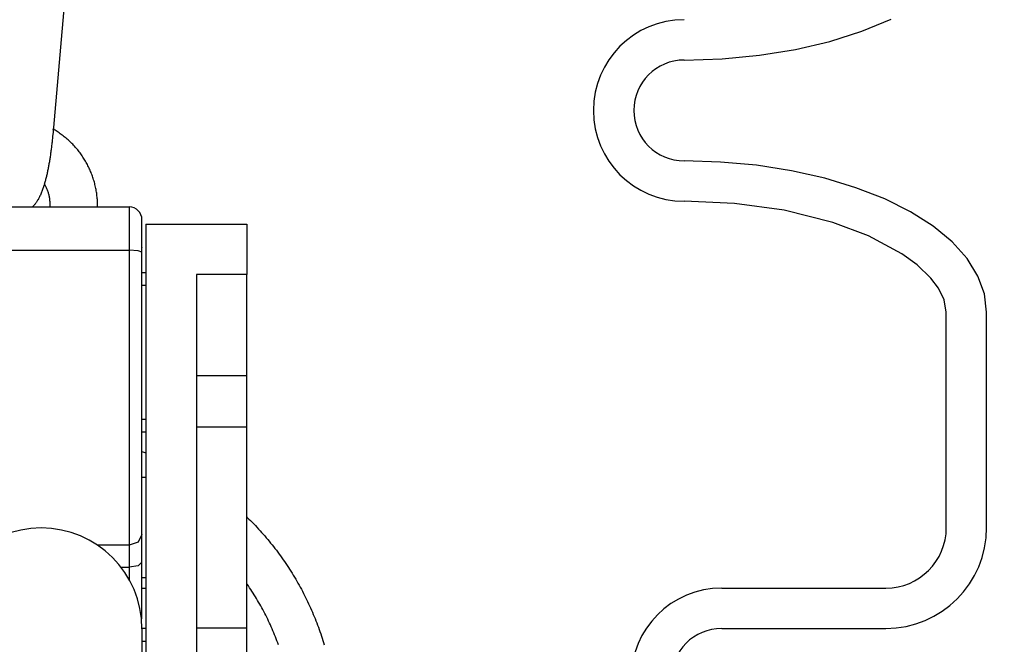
# Model space of a CAD drawing. Extents: x -169 to 2224, y 0 to 2796.
# Tile 159 of 256: x 1570.07 to 1572.51, y 410.19 to 411.74. Entities that reach past the tile are written whole.
import ezdxf

# ---------------------------------------------------------------- set-up
doc = ezdxf.new("R2010")
doc.units = 0
doc.header["$MEASUREMENT"] = 0
doc.header["$PDSIZE"] = 1
doc.layers.get('DEFPOINTS').update_dxf_attribs({"linetype": 'CONTINUOUS'})
for name, color, linetype in [('DIM', 3, 'CONTINUOUS'), ('PEAGRAVEL-HATCH', 3, 'CONTINUOUS'), ('SPILL-BUCKET', 1, 'CONTINUOUS')]:
    doc.layers.add(name, color=color, linetype=linetype)
doc.styles.add('SIMPLEX', font='simplex')
doc.dimstyles.new('DIM64', dxfattribs={"dimscale": 64, "dimtxt": 0.09375, "dimasz": 0.09375, "dimexe": 0.0625, "dimexo": 0.0625, "dimgap": 0.046875, "dimtad": 1, "dimdec": 4, "dimzin": 3, "dimdsep": 46, "dimlunit": 4, "dimtxsty": 'SIMPLEX', "dimcen": 0, "dimclrd": 256, "dimclre": 256, "dimclrt": 256, "dimadec": 0, "dimazin": 0, "dimtfac": 1, "dimtdec": 4, "dimtmove": 0, "dimatfit": 3, "dimfxl": 1, "dimfrac": 2, "dimtolj": 1, "dimtzin": 0, "dimarcsym": 0})

# ---------------------------------------------------------------- blocks, each defined once
blk = doc.blocks.new('*D19')
at = {"layer": 'DEFPOINTS', "color": 0, "transparency": 16777216}
for p in [(1294.3654, 414.2886), (1931.8718, 414.0074), (1931.8718, 136.5159)]:
    blk.add_point(p, dxfattribs=at)
at = {"layer": 'DIM', "lineweight": -2, "transparency": 16777216}
for p, q in [((1294.3654, 410.2886), (1294.3654, 132.5159)), ((1931.8718, 410.0074), (1931.8718, 132.5159)), ((1300.3654, 136.5159), (1925.8718, 136.5159))]:
    blk.add_line(p, q, dxfattribs=at)
at = {"layer": 'DIM', "transparency": 16777216}
for points in [[(1300.3654, 137.5159), (1300.3654, 135.5159), (1294.3654, 136.5159)], [(1925.8718, 137.5159), (1925.8718, 135.5159), (1931.8718, 136.5159)]]:
    blk.add_solid(points, dxfattribs=at)
at = {"layer": 'DIM', "transparency": 16777216, "insert": (1613.1186, 144.0873), "char_height": 6, "attachment_point": 5, "style": 'SIMPLEX'}
blk.add_mtext('\\A1;53\'-1 1/2" (F.V. TANK SLAB)', dxfattribs=at)

msp = doc.modelspace()

# ---------------------------------------------------------------- hatches: boundary and pattern name
at = {"layer": 'PEAGRAVEL-HATCH'}
h = msp.add_hatch(dxfattribs=at)
h.set_pattern_fill('AR-SAND', color=256, scale=7.5, style=0)
h.set_pattern_definition([(37.5, (1705.354, 373.979), (-0.47245, 14.4512), [0, -11.4, 0, -12.75, 0, -12.1875]), (7.5, (1705.354, 373.979), (13.2733, 21.166), [0, -6.15, 0, -10.275, 0, -3.9375]), (327.5, (1696.129, 373.979), (23.3561, 0.0424), [0, -3.75, 0, -13.5, 0, -17.625]), (317.5, (1696.129, 373.979), (22.546, 6.5826), [0, -1.875, 0, -8.85, 0, -10.125])])
h.paths.add_polyline_path([(1570.33517, 414.15822), (1595.38964, 414.15822), (1595.38964, 373.97898), (1570.33517, 373.97898)])
h = msp.add_hatch(dxfattribs=at)
h.set_pattern_fill('AR-SAND', color=256, scale=7.5, style=0)
h.set_pattern_definition([(37.5, (1730.472, 410.757), (-0.47245, 14.4512), [0, -11.4, 0, -12.75, 0, -12.1875]), (7.5, (1730.472, 410.757), (13.2733, 21.1661), [0, -6.15, 0, -10.275, 0, -3.9375]), (327.5, (1721.247, 410.757), (23.3561, 0.04244), [0, -3.75, 0, -13.5, 0, -17.625]), (317.5, (1721.247, 410.757), (22.546, 6.5826), [0, -1.875, 0, -8.85, 0, -10.125])])
h.paths.add_polyline_path([(1517.69485, 414.00736), (1570.27181, 414.00736), (1570.27181, 410.75736), (1517.69485, 410.75736)])
h = msp.add_hatch(dxfattribs=at)
h.set_pattern_fill('AR-SAND', color=256, scale=7.5, style=0)
h.set_pattern_definition([(37.5, (1719.884, 371.258), (-0.47245, 14.4512), [0, -11.4, 0, -12.75, 0, -12.1875]), (7.5, (1719.884, 371.258), (13.2733, 21.166), [0, -6.15, 0, -10.275, 0, -3.9375]), (327.5, (1710.659, 371.258), (23.3561, 0.0424), [0, -3.75, 0, -13.5, 0, -17.625]), (317.5, (1710.659, 371.258), (22.546, 6.5826), [0, -1.875, 0, -8.85, 0, -10.125])])
edge = h.paths.add_edge_path()
edge.add_line((1568.58487, 410.75736), (1580.85981, 410.75736))
edge.add_arc((1580.67252, 410.76619), 0.1875, 310.0001, 357.29846, ccw=False)
edge.add_line((1580.79304, 410.62256), (1580.16258, 410.09354))
edge.add_arc((1580.2831, 409.9499), 0.1875, 490.0001, 555.38086)
edge.add_line((1580.10232, 409.90017), (1580.25881, 409.33129))
edge.add_arc((1579.77672, 409.19867), 0.5, 360, 375.38086, ccw=False)
edge.add_line((1580.27672, 409.19867), (1580.27672, 409.01619))
edge.add_line((1580.27672, 409.01619), (1580.24672, 409.01619))
edge.add_line((1580.24672, 409.01619), (1580.24672, 408.39119))
edge.add_line((1580.24672, 408.39119), (1580.27672, 408.26619))
edge.add_line((1580.27672, 408.26619), (1580.37047, 408.26619))
edge.add_line((1580.37047, 408.26619), (1580.55797, 408.26619))
edge.add_line((1580.55797, 408.26619), (1580.55797, 406.05086))
edge.add_arc((1580.30797, 406.05086), 0.25, 284.9899, 360, ccw=False)
edge.add_arc((1592.36884, 361.00728), 46.38034, 464.989886, 465.707335)
edge.add_arc((1580.0427, 404.83739), 0.85, 465.70735, 540)
edge.add_line((1579.1927, 404.83739), (1579.1927, 402.62373))
edge.add_line((1579.1927, 402.62373), (1579.19257, 402.46304))
edge.add_line((1579.19257, 402.46304), (1579.35118, 402.46304))
edge.add_line((1579.35118, 402.46304), (1579.5427, 402.62373))
edge.add_line((1579.5427, 402.62373), (1579.5427, 403.66034))
edge.add_ellipse((1579.67162, 403.74985), major_axis=(0, 0.2), ratio=0.7208596, start_angle=116.58501, end_angle=251.03183)
edge.add_line((1579.80797, 403.63592), (1579.80797, 403.32673))
edge.add_arc((1579.74191, 403.31551), 0.06701, 238.57932, 369.63998, ccw=False)
edge.add_arc((1579.68047, 403.20173), 0.0625, 424.90305, 540)
edge.add_line((1579.61797, 403.20173), (1579.61797, 402.82673))
edge.add_arc((1579.68047, 402.82673), 0.0625, 540, 630)
edge.add_line((1579.68047, 402.76423), (1579.74797, 402.76423))
edge.add_arc((1579.74797, 402.70423), 0.06, 359.97977, 450, ccw=False)
edge.add_line((1579.80797, 402.70421), (1579.80449, 392.8692))
edge.add_arc((1633.72155, 263.94838), 139.74129, 472.6955788, 474.5798006)
edge.add_arc((1576.05085, 389.38903), 1.7, 465.56314, 540)
edge.add_line((1574.35085, 389.38903), (1574.35085, 381.7636))
edge.add_line((1574.35085, 381.7636), (1573.46739, 381.7636))
edge.add_line((1573.46739, 381.7636), (1573.23086, 381.7636))
edge.add_line((1573.23086, 381.7636), (1573.96739, 380.44837))
edge.add_line((1573.96739, 380.44837), (1573.96739, 380.05001))
edge.add_arc((1574.21739, 380.05001), 0.25, 540, 630)
edge.add_line((1574.21739, 379.80001), (1574.35085, 379.80001))
edge.add_line((1574.35085, 379.80001), (1574.35085, 378.2636))
edge.add_arc((1574.10085, 378.2636), 0.25, 270, 360, ccw=False)
edge.add_line((1574.10085, 378.0136), (1574.10085, 373.0014))
edge.add_line((1574.10085, 373.0014), (1573.4821, 373.0014))
edge.add_line((1573.4821, 373.0014), (1573.4821, 372.10422))
edge.add_line((1573.4821, 372.10422), (1573.35835, 372.10422))
edge.add_line((1573.35835, 372.10422), (1573.35835, 371.69133))
edge.add_line((1573.35835, 371.69133), (1572.84771, 371.65562))
edge.add_line((1572.84771, 371.65562), (1572.84771, 371.59375))
edge.add_line((1572.84771, 371.59375), (1572.78583, 371.59375))
edge.add_line((1572.78583, 371.59375), (1572.78583, 371.25844))
edge.add_line((1572.78583, 371.25844), (1572.29083, 371.25844))
edge.add_line((1572.29083, 371.25844), (1572.29083, 371.59375))
edge.add_line((1572.29083, 371.59375), (1572.22896, 371.59375))
edge.add_line((1572.22896, 371.59375), (1572.22896, 371.65562))
edge.add_line((1572.22896, 371.65562), (1572.10521, 371.65562))
edge.add_line((1572.10521, 371.65562), (1572.10521, 371.25844))
edge.add_line((1572.10521, 371.25844), (1568.58487, 371.25844))
edge.add_line((1568.58487, 371.25844), (1568.58487, 410.75736))
h.paths.add_polyline_path([(1572.30632, 371.86873, -0.5750713), (1572.2848, 371.85475, 0.5300108), (1572.24133, 371.82584), (1572.24133, 371.60959), (1572.83533, 371.60959), (1572.83533, 371.85709), (1572.78484, 371.85709, -0.3518845), (1572.77034, 371.86873, 0.8032176)], flags=16)
h.paths.add_polyline_path([(1572.64129, 371.81749, 1), (1572.43537, 371.81749, 1)], flags=0)

# ---------------------------------------------------------------- linework, layer by layer
at = {"layer": 'SPILL-BUCKET', "color": 1}
for p, q in [((1570.17981, 411.81575), (1570.1483, 411.45582)), ((1570.15142, 411.46946), (1570.14873, 411.471)), ((1570.1475, 411.44722), (1570.14723, 411.44441)), ((1570.14777, 411.45003), (1570.1475, 411.44722)), ((1570.14803, 411.45285), (1570.14777, 411.45003)), ((1570.14816, 411.45433), (1570.14803, 411.45285)), ((1570.1483, 411.45582), (1570.14816, 411.45433)), ((1570.1541, 411.46789), (1570.15142, 411.46946)), ((1570.15675, 411.46627), (1570.1541, 411.46789)), ((1570.15938, 411.46461), (1570.15675, 411.46627)), ((1570.16198, 411.46292), (1570.15938, 411.46461)), ((1570.16456, 411.46118), (1570.16198, 411.46292)), ((1570.16712, 411.45941), (1570.16456, 411.46118)), ((1570.16965, 411.45761), (1570.16712, 411.45941)), ((1570.17215, 411.45576), (1570.16965, 411.45761)), ((1570.17463, 411.45388), (1570.17215, 411.45576)), ((1570.17708, 411.45197), (1570.17463, 411.45388)), ((1570.17951, 411.45002), (1570.17708, 411.45197)), ((1570.1819, 411.44803), (1570.17951, 411.45002)), ((1570.18427, 411.44601), (1570.1819, 411.44803)), ((1570.18661, 411.44395), (1570.18427, 411.44601)), ((1570.14473, 411.42219), (1570.14438, 411.41946)), ((1570.14507, 411.42494), (1570.14473, 411.42219)), ((1570.1454, 411.4277), (1570.14507, 411.42494)), ((1570.14573, 411.43046), (1570.1454, 411.4277)), ((1570.14604, 411.43324), (1570.14573, 411.43046)), ((1570.14635, 411.43602), (1570.14604, 411.43324)), ((1570.14665, 411.43881), (1570.14635, 411.43602)), ((1570.14694, 411.44161), (1570.14665, 411.43881)), ((1570.14723, 411.44441), (1570.14694, 411.44161)), ((1570.18892, 411.44186), (1570.18661, 411.44395)), ((1570.1912, 411.43974), (1570.18892, 411.44186)), ((1570.19345, 411.43758), (1570.1912, 411.43974)), ((1570.19567, 411.4354), (1570.19345, 411.43758)), ((1570.19785, 411.43317), (1570.19567, 411.4354)), ((1570.20001, 411.43092), (1570.19785, 411.43317)), ((1570.20213, 411.42864), (1570.20001, 411.43092)), ((1570.20422, 411.42633), (1570.20213, 411.42864)), ((1570.20628, 411.42398), (1570.20422, 411.42633)), ((1570.20831, 411.42161), (1570.20628, 411.42398)), ((1570.2103, 411.4192), (1570.20831, 411.42161)), ((1570.14134, 411.39797), (1570.14092, 411.39535)), ((1570.14174, 411.40061), (1570.14134, 411.39797)), ((1570.14214, 411.40327), (1570.14174, 411.40061)), ((1570.14254, 411.40594), (1570.14214, 411.40327)), ((1570.14292, 411.40862), (1570.14254, 411.40594)), ((1570.1433, 411.41131), (1570.14292, 411.40862)), ((1570.14367, 411.41402), (1570.1433, 411.41131)), ((1570.14403, 411.41673), (1570.14367, 411.41402)), ((1570.14438, 411.41946), (1570.14403, 411.41673)), ((1570.21225, 411.41677), (1570.2103, 411.4192)), ((1570.21417, 411.41431), (1570.21225, 411.41677)), ((1570.21606, 411.41183), (1570.21417, 411.41431)), ((1570.21791, 411.40931), (1570.21606, 411.41183)), ((1570.21972, 411.40677), (1570.21791, 411.40931)), ((1570.2215, 411.40421), (1570.21972, 411.40677)), ((1570.22324, 411.40161), (1570.2215, 411.40421)), ((1570.22495, 411.399), (1570.22324, 411.40161)), ((1570.22661, 411.39635), (1570.22495, 411.399)), ((1570.13684, 411.37238), (1570.13635, 411.36991)), ((1570.13733, 411.37487), (1570.13684, 411.37238)), ((1570.1378, 411.37738), (1570.13733, 411.37487)), ((1570.13827, 411.37989), (1570.1378, 411.37738)), ((1570.13873, 411.38243), (1570.13827, 411.37989)), ((1570.13919, 411.38498), (1570.13873, 411.38243)), ((1570.13963, 411.38755), (1570.13919, 411.38498)), ((1570.14007, 411.39013), (1570.13963, 411.38755)), ((1570.1405, 411.39273), (1570.14007, 411.39013)), ((1570.14092, 411.39535), (1570.1405, 411.39273)), ((1570.22824, 411.39369), (1570.22661, 411.39635)), ((1570.22983, 411.391), (1570.22824, 411.39369)), ((1570.23138, 411.38828), (1570.22983, 411.391)), ((1570.2329, 411.38555), (1570.23138, 411.38828)), ((1570.23437, 411.38279), (1570.2329, 411.38555)), ((1570.23581, 411.38002), (1570.23437, 411.38279)), ((1570.2372, 411.37722), (1570.23581, 411.38002)), ((1570.23856, 411.37441), (1570.2372, 411.37722)), ((1570.23987, 411.37157), (1570.23856, 411.37441)), ((1570.13152, 411.34841), (1570.13093, 411.34608)), ((1570.13209, 411.35073), (1570.13152, 411.34841)), ((1570.13266, 411.35307), (1570.13209, 411.35073)), ((1570.13321, 411.35543), (1570.13266, 411.35307)), ((1570.13376, 411.3578), (1570.13321, 411.35543)), ((1570.13429, 411.36019), (1570.13376, 411.3578)), ((1570.13482, 411.3626), (1570.13429, 411.36019)), ((1570.13534, 411.36502), (1570.13482, 411.3626)), ((1570.13585, 411.36746), (1570.13534, 411.36502)), ((1570.13635, 411.36991), (1570.13585, 411.36746)), ((1570.24114, 411.36871), (1570.23987, 411.37157)), ((1570.24238, 411.36584), (1570.24114, 411.36871)), ((1570.24357, 411.36295), (1570.24238, 411.36584)), ((1570.24472, 411.36004), (1570.24357, 411.36295)), ((1570.24583, 411.35712), (1570.24472, 411.36004)), ((1570.2469, 411.35418), (1570.24583, 411.35712)), ((1570.24792, 411.35123), (1570.2469, 411.35418)), ((1570.24891, 411.34826), (1570.24792, 411.35123)), ((1570.24985, 411.34528), (1570.24891, 411.34826)), ((1570.12498, 411.32571), (1570.12421, 411.32343)), ((1570.12571, 411.32794), (1570.12498, 411.32571)), ((1570.12643, 411.3302), (1570.12571, 411.32794)), ((1570.12712, 411.33243), (1570.12643, 411.3302)), ((1570.1278, 411.3347), (1570.12712, 411.33243)), ((1570.12845, 411.33695), (1570.1278, 411.3347)), ((1570.12935, 411.33235), (1570.12786, 411.33489)), ((1570.12909, 411.33923), (1570.12845, 411.33695)), ((1570.12971, 411.34149), (1570.12909, 411.33923)), ((1570.13035, 411.33053), (1570.12935, 411.33235)), ((1570.13033, 411.34379), (1570.12971, 411.34149)), ((1570.13093, 411.34608), (1570.13033, 411.34379)), ((1570.13132, 411.3287), (1570.13035, 411.33053)), ((1570.13224, 411.32684), (1570.13132, 411.3287)), ((1570.13312, 411.32496), (1570.13224, 411.32684)), ((1570.13397, 411.32306), (1570.13312, 411.32496)), ((1570.25074, 411.34228), (1570.24985, 411.34528)), ((1570.2516, 411.33927), (1570.25074, 411.34228)), ((1570.25241, 411.33625), (1570.2516, 411.33927)), ((1570.25318, 411.33322), (1570.25241, 411.33625)), ((1570.25391, 411.33018), (1570.25318, 411.33322)), ((1570.25459, 411.32713), (1570.25391, 411.33018)), ((1570.25523, 411.32407), (1570.25459, 411.32713)), ((1570.25582, 411.321), (1570.25523, 411.32407)), ((1570.11393, 411.29938), (1570.113, 411.29771)), ((1570.11491, 411.30124), (1570.11393, 411.29938)), ((1570.11586, 411.30311), (1570.11491, 411.30124)), ((1570.11686, 411.30518), (1570.11586, 411.30311)), ((1570.11783, 411.30726), (1570.11686, 411.30518)), ((1570.11888, 411.30962), (1570.11783, 411.30726)), ((1570.11989, 411.312), (1570.11888, 411.30962)), ((1570.12083, 411.3143), (1570.11989, 411.312)), ((1570.12175, 411.31664), (1570.12083, 411.3143)), ((1570.1226, 411.3189), (1570.12175, 411.31664)), ((1570.12343, 411.3212), (1570.1226, 411.3189)), ((1570.12421, 411.32343), (1570.12343, 411.3212)), ((1570.13477, 411.32115), (1570.13397, 411.32306)), ((1570.13553, 411.31921), (1570.13477, 411.32115)), ((1570.13626, 411.31726), (1570.13553, 411.31921)), ((1570.13694, 411.3153), (1570.13626, 411.31726)), ((1570.13758, 411.31332), (1570.13694, 411.3153)), ((1570.13818, 411.31132), (1570.13758, 411.31332)), ((1570.13873, 411.30931), (1570.13818, 411.31132)), ((1570.13925, 411.3073), (1570.13873, 411.30931)), ((1570.13972, 411.30526), (1570.13925, 411.3073)), ((1570.14015, 411.30322), (1570.13972, 411.30526)), ((1570.14054, 411.30117), (1570.14015, 411.30322)), ((1570.14088, 411.29911), (1570.14054, 411.30117)), ((1570.14118, 411.29704), (1570.14088, 411.29911)), ((1570.25637, 411.31792), (1570.25582, 411.321)), ((1570.25688, 411.31484), (1570.25637, 411.31792)), ((1570.25734, 411.31174), (1570.25688, 411.31484)), ((1570.25776, 411.30865), (1570.25734, 411.31174)), ((1570.25813, 411.30554), (1570.25776, 411.30865)), ((1570.25846, 411.30243), (1570.25813, 411.30554)), ((1570.25874, 411.29932), (1570.25846, 411.30243)), ((1570.25899, 411.29621), (1570.25874, 411.29932)), ((1570.09846, 411.27828), (1570.09809, 411.27792)), ((1570.09952, 411.27936), (1570.09846, 411.27828)), ((1570.10055, 411.28044), (1570.09952, 411.27936)), ((1570.10158, 411.28156), (1570.10055, 411.28044)), ((1570.10257, 411.28269), (1570.10158, 411.28156)), ((1570.10357, 411.28387), (1570.10257, 411.28269)), ((1570.10453, 411.28505), (1570.10357, 411.28387)), ((1570.10551, 411.28629), (1570.10453, 411.28505)), ((1570.10644, 411.28753), (1570.10551, 411.28629)), ((1570.1074, 411.28885), (1570.10644, 411.28753)), ((1570.10832, 411.29017), (1570.1074, 411.28885)), ((1570.10927, 411.29157), (1570.10832, 411.29017)), ((1570.11018, 411.29298), (1570.10927, 411.29157)), ((1570.11113, 411.29451), (1570.11018, 411.29298)), ((1570.11204, 411.29603), (1570.11113, 411.29451)), ((1570.113, 411.29771), (1570.11204, 411.29603)), ((1570.14144, 411.29497), (1570.14118, 411.29704)), ((1570.14166, 411.29289), (1570.14144, 411.29497)), ((1570.14183, 411.29081), (1570.14166, 411.29289)), ((1570.14196, 411.28872), (1570.14183, 411.29081)), ((1570.14193, 411.27792), (1570.14204, 411.28034)), ((1570.14204, 411.28662), (1570.14196, 411.28872)), ((1570.14208, 411.28453), (1570.14204, 411.28662)), ((1570.14204, 411.28034), (1570.14208, 411.28243)), ((1570.14208, 411.28243), (1570.14208, 411.28453)), ((1570.25918, 411.29309), (1570.25899, 411.29621)), ((1570.25933, 411.28997), (1570.25918, 411.29309)), ((1570.25944, 411.28684), (1570.25933, 411.28997)), ((1570.2595, 411.28372), (1570.25944, 411.28684)), ((1570.25952, 411.2806), (1570.2595, 411.28372))]:
    msp.add_line(p, q, dxfattribs=at)
at = {"layer": 'SPILL-BUCKET', "color": 1, "linetype": 'Continuous'}
for p, q in [((1572.15342, 411.7134), (1572.22594, 411.7434)), ((1572.07395, 411.68818), (1572.15342, 411.7134)), ((1571.89927, 411.6536), (1571.98878, 411.66814)), ((1571.98878, 411.66814), (1572.07395, 411.68818)), ((1571.71288, 411.64183), (1571.80681, 411.64478)), ((1571.80681, 411.64478), (1571.89927, 411.6536)), ((1571.80322, 411.38927), (1571.71288, 411.392)), ((1571.89224, 411.38111), (1571.80322, 411.38927)), ((1571.97865, 411.36765), (1571.89224, 411.38111)), ((1572.06118, 411.34907), (1571.97865, 411.36765)), ((1572.13864, 411.32566), (1572.06118, 411.34907)), ((1572.20988, 411.29776), (1572.13864, 411.32566)), ((1571.8375, 411.28675), (1571.71288, 411.29207)), ((1571.96036, 411.26972), (1571.8375, 411.28675)), ((1572.27388, 411.26576), (1572.20988, 411.29776)), ((1572.08122, 411.23937), (1571.96036, 411.26972)), ((1572.32969, 411.23013), (1572.27388, 411.26576)), ((1570.37944, 411.2355), (1570.37944, 409.80347)), ((1570.37944, 411.2355), (1570.62927, 411.2355)), ((1570.62927, 411.2355), (1570.62927, 411.11058)), ((1572.16924, 411.20662), (1572.08122, 411.23937)), ((1572.37652, 411.19141), (1572.32969, 411.23013)), ((1572.25195, 411.1623), (1572.16924, 411.20662)), ((1572.41366, 411.15014), (1572.37652, 411.19141)), ((1572.29013, 411.13457), (1572.25195, 411.1623)), ((1572.32412, 411.10188), (1572.29013, 411.13457)), ((1572.44059, 411.10694), (1572.41366, 411.15014)), ((1570.50435, 411.11058), (1570.50435, 409.77205)), ((1570.62927, 411.11058), (1570.50435, 411.11058)), ((1570.62927, 409.77205), (1570.62927, 411.11058)), ((1572.4569, 411.06243), (1572.44059, 411.10694)), ((1572.34331, 411.07652), (1572.32412, 411.10188)), ((1572.35713, 411.04817), (1572.34331, 411.07652)), ((1572.46237, 411.01726), (1572.4569, 411.06243)), ((1572.36243, 411.01726), (1572.35713, 411.04817)), ((1572.36243, 410.48395), (1572.36243, 411.01726)), ((1572.46237, 410.48395), (1572.46237, 411.01726)), ((1570.50435, 410.86075), (1570.62927, 410.86075)), ((1570.50435, 410.73341), (1570.62927, 410.73341)), ((1571.80596, 410.33405), (1572.21254, 410.33405)), ((1570.37944, 410.23418), (1570.36944, 410.23418)), ((1570.62927, 410.2346), (1570.50435, 410.2346)), ((1571.80596, 410.23412), (1572.21254, 410.23412)), ((1570.36944, 410.20295), (1570.37944, 410.20295))]:
    msp.add_line(p, q, dxfattribs=at)
at = {"layer": 'SPILL-BUCKET', "linetype": 'Continuous'}
for p, q in [((1569.90102, 411.27792), (1570.33822, 411.27792)), ((1570.25949, 411.27792), (1570.25952, 411.2806)), ((1570.33822, 411.27792), (1570.33822, 411.27005)), ((1570.33822, 411.27005), (1570.33822, 411.24741)), ((1570.33822, 411.24741), (1570.33822, 411.21288)), ((1570.36945, 411.24079), (1570.36945, 411.24669)), ((1570.36945, 411.22381), (1570.36945, 411.24079)), ((1570.33822, 411.21288), (1570.33822, 411.1708)), ((1570.36945, 411.19791), (1570.36945, 411.22381)), ((1570.36945, 411.16635), (1570.36945, 411.19791)), ((1570.36945, 411.03199), (1570.36945, 411.17826)), ((1570.36945, 411.17826), (1570.36945, 411.17779)), ((1569.90102, 411.1708), (1570.33822, 411.1708)), ((1570.33822, 411.1708), (1570.33822, 411.07742)), ((1570.3603, 411.16949), (1570.33822, 411.1708)), ((1570.36945, 411.16635), (1570.3603, 411.16949)), ((1570.36945, 411.06563), (1570.36945, 411.16635)), ((1570.36945, 411.11564), (1570.37944, 411.11564)), ((1570.36945, 411.08441), (1570.37944, 411.08441)), ((1570.33822, 411.07742), (1570.33822, 410.98383)), ((1570.36945, 410.96489), (1570.36945, 411.06563)), ((1570.36945, 411.02959), (1570.36945, 411.03199)), ((1570.36945, 411.0257), (1570.36945, 411.02959)), ((1570.36945, 411.0183), (1570.36945, 411.0257)), ((1570.36945, 411.00889), (1570.36945, 411.0183)), ((1570.33822, 410.98383), (1570.33822, 410.8915)), ((1570.36945, 410.86611), (1570.36945, 410.96489)), ((1570.33822, 410.8915), (1570.33822, 410.80187)), ((1570.36945, 410.77124), (1570.36945, 410.86611)), ((1570.36945, 410.81875), (1570.36945, 410.82604)), ((1570.36945, 410.81276), (1570.36945, 410.81875)), ((1570.36945, 410.80658), (1570.36945, 410.81276)), ((1570.33822, 410.80187), (1570.33822, 410.71633)), ((1570.36945, 410.80309), (1570.36945, 410.80658)), ((1570.36945, 410.70045), (1570.36945, 410.80309)), ((1570.36945, 410.68215), (1570.36945, 410.77124)), ((1570.37944, 410.75144), (1570.36945, 410.75144)), ((1570.33822, 410.71633), (1570.33822, 410.63622)), ((1570.37944, 410.72021), (1570.36945, 410.72021)), ((1570.36945, 410.69101), (1570.36945, 410.70045)), ((1570.36945, 410.67512), (1570.36945, 410.69101)), ((1570.36945, 410.60062), (1570.36945, 410.68215)), ((1570.36945, 410.65435), (1570.36945, 410.67512)), ((1570.36947, 410.6727), (1570.3696, 410.67265)), ((1570.3696, 410.67265), (1570.3795, 410.66897)), ((1570.36945, 410.62863), (1570.36945, 410.65435)), ((1570.33822, 410.63622), (1570.33822, 410.5628)), ((1570.36945, 410.57579), (1570.36945, 410.62863)), ((1570.36944, 410.60892), (1570.37944, 410.60892)), ((1570.36945, 410.52824), (1570.36945, 410.60062)), ((1570.36945, 410.51713), (1570.36945, 410.57579)), ((1570.33822, 410.5628), (1570.33822, 410.49721)), ((1570.36945, 410.46646), (1570.36945, 410.52824)), ((1570.33822, 410.49721), (1570.33822, 410.44048)), ((1570.62929, 410.51016), (1570.63029, 410.50919)), ((1570.63029, 410.50919), (1570.63439, 410.50517)), ((1570.63439, 410.50517), (1570.63845, 410.50112)), ((1570.63845, 410.50112), (1570.64249, 410.49704)), ((1570.64249, 410.49704), (1570.64649, 410.49292)), ((1570.64649, 410.49292), (1570.65046, 410.48878)), ((1570.65046, 410.48878), (1570.65439, 410.4846)), ((1570.65439, 410.4846), (1570.65829, 410.48039)), ((1570.65829, 410.48039), (1570.66216, 410.47615)), ((1570.66216, 410.47615), (1570.666, 410.47189)), ((1570.666, 410.47189), (1570.6698, 410.46759)), ((1570.3603, 410.44809), (1570.33822, 410.44048)), ((1570.36945, 410.46646), (1570.3603, 410.44809)), ((1570.36945, 410.43637), (1570.36945, 410.46646)), ((1570.6698, 410.46759), (1570.67357, 410.46326)), ((1570.67357, 410.46326), (1570.6773, 410.4589)), ((1570.6773, 410.4589), (1570.681, 410.45452)), ((1570.681, 410.45452), (1570.68467, 410.4501)), ((1570.68467, 410.4501), (1570.6883, 410.44566)), ((1570.6883, 410.44566), (1570.69189, 410.44119)), ((1570.33822, 410.44048), (1570.25905, 410.44048)), ((1570.33822, 410.44048), (1570.33822, 410.4164)), ((1570.36945, 410.39799), (1570.36945, 410.43637)), ((1570.69189, 410.44119), (1570.69545, 410.43669)), ((1570.69545, 410.43669), (1570.69898, 410.43216)), ((1570.69898, 410.43216), (1570.70247, 410.4276)), ((1570.70247, 410.4276), (1570.70592, 410.42302)), ((1570.70592, 410.42302), (1570.70933, 410.41841)), ((1570.33822, 410.4164), (1570.33822, 410.3857)), ((1570.36945, 410.39799), (1570.3603, 410.3893)), ((1570.36945, 410.35386), (1570.36945, 410.39799)), ((1570.70933, 410.41841), (1570.71271, 410.41378)), ((1570.71271, 410.41378), (1570.71606, 410.40911)), ((1570.71606, 410.40911), (1570.71936, 410.40442)), ((1570.71936, 410.40442), (1570.72263, 410.39971)), ((1570.72263, 410.39971), (1570.72587, 410.39497)), ((1570.31748, 410.3857), (1570.33822, 410.3857)), ((1570.3603, 410.3893), (1570.33822, 410.3857)), ((1570.33822, 410.3857), (1570.33822, 410.36962)), ((1570.72587, 410.39497), (1570.72906, 410.39021)), ((1570.72906, 410.39021), (1570.73222, 410.38542)), ((1570.73222, 410.38542), (1570.73534, 410.3806)), ((1570.73534, 410.3806), (1570.73842, 410.37576)), ((1570.73842, 410.37576), (1570.74146, 410.3709)), ((1570.33822, 410.36962), (1570.33822, 410.35412)), ((1570.37944, 410.35909), (1570.36944, 410.35909)), ((1570.36945, 410.3319), (1570.36945, 410.35959)), ((1570.36945, 410.31679), (1570.36945, 410.35386)), ((1570.74146, 410.3709), (1570.74447, 410.36601)), ((1570.74447, 410.36601), (1570.74744, 410.3611)), ((1570.74744, 410.3611), (1570.75037, 410.35617)), ((1570.75037, 410.35617), (1570.75326, 410.35122)), ((1570.75326, 410.35122), (1570.75611, 410.34624)), ((1570.36945, 410.32865), (1570.36945, 410.3319)), ((1570.36979, 410.33405), (1570.37479, 410.33405)), ((1570.37479, 410.33405), (1570.37978, 410.33405)), ((1570.63009, 410.34375), (1570.62929, 410.34489)), ((1570.63312, 410.3394), (1570.63009, 410.34375)), ((1570.63611, 410.33504), (1570.63312, 410.3394)), ((1570.63906, 410.33064), (1570.63611, 410.33504)), ((1570.64198, 410.32622), (1570.63906, 410.33064)), ((1570.64486, 410.32177), (1570.64198, 410.32622)), ((1570.75611, 410.34624), (1570.75892, 410.34123)), ((1570.75892, 410.34123), (1570.76169, 410.33621)), ((1570.76169, 410.33621), (1570.76442, 410.33117)), ((1570.76442, 410.33117), (1570.76711, 410.32611)), ((1570.76711, 410.32611), (1570.76976, 410.32102)), ((1570.36945, 410.28877), (1570.36945, 410.31679)), ((1570.64769, 410.3173), (1570.64486, 410.32177)), ((1570.6505, 410.31281), (1570.64769, 410.3173)), ((1570.65326, 410.30829), (1570.6505, 410.31281)), ((1570.65598, 410.30375), (1570.65326, 410.30829)), ((1570.65867, 410.29918), (1570.65598, 410.30375)), ((1570.66131, 410.2946), (1570.65867, 410.29918)), ((1570.76976, 410.32102), (1570.77238, 410.31591)), ((1570.77238, 410.31591), (1570.77495, 410.31078)), ((1570.77495, 410.31078), (1570.77748, 410.30564)), ((1570.77748, 410.30564), (1570.77997, 410.30047)), ((1570.77997, 410.30047), (1570.78242, 410.29528)), ((1570.36945, 410.27133), (1570.36945, 410.28877)), ((1570.66392, 410.28999), (1570.66131, 410.2946)), ((1570.66649, 410.28536), (1570.66392, 410.28999)), ((1570.66902, 410.28071), (1570.66649, 410.28536)), ((1570.67151, 410.27603), (1570.66902, 410.28071)), ((1570.67395, 410.27134), (1570.67151, 410.27603)), ((1570.78242, 410.29528), (1570.78483, 410.29008)), ((1570.78483, 410.29008), (1570.7872, 410.28485)), ((1570.7872, 410.28485), (1570.78953, 410.27961)), ((1570.78953, 410.27961), (1570.79181, 410.27435)), ((1570.36945, 410.26541), (1570.36945, 410.27133)), ((1570.67636, 410.26662), (1570.67395, 410.27134)), ((1570.67873, 410.26189), (1570.67636, 410.26662)), ((1570.68106, 410.25713), (1570.67873, 410.26189)), ((1570.68335, 410.25236), (1570.68106, 410.25713)), ((1570.68559, 410.24756), (1570.68335, 410.25236)), ((1570.79181, 410.27435), (1570.79406, 410.26907)), ((1570.79406, 410.26907), (1570.79626, 410.26378)), ((1570.79626, 410.26378), (1570.79842, 410.25847)), ((1570.79842, 410.25847), (1570.80054, 410.25314)), ((1570.80054, 410.25314), (1570.80262, 410.24779)), ((1570.6878, 410.24275), (1570.68559, 410.24756)), ((1570.68996, 410.23792), (1570.6878, 410.24275)), ((1570.69208, 410.23307), (1570.68996, 410.23792)), ((1570.69417, 410.2282), (1570.69208, 410.23307)), ((1570.69621, 410.22331), (1570.69417, 410.2282)), ((1570.80262, 410.24779), (1570.80466, 410.24243)), ((1570.80466, 410.24243), (1570.80665, 410.23705)), ((1570.80665, 410.23705), (1570.8086, 410.23166)), ((1570.8086, 410.23166), (1570.81051, 410.22625)), ((1570.81051, 410.22625), (1570.81237, 410.22083)), ((1570.6982, 410.21841), (1570.69621, 410.22331)), ((1570.70016, 410.21349), (1570.6982, 410.21841)), ((1570.70208, 410.20856), (1570.70016, 410.21349)), ((1570.70395, 410.20361), (1570.70208, 410.20856)), ((1570.70578, 410.19864), (1570.70395, 410.20361)), ((1570.81237, 410.22083), (1570.8142, 410.21539)), ((1570.8142, 410.21539), (1570.81598, 410.20994)), ((1570.81598, 410.20994), (1570.81771, 410.20447)), ((1570.81771, 410.20447), (1570.81941, 410.19899)), ((1570.70757, 410.19366), (1570.70578, 410.19864)), ((1570.81941, 410.19899), (1570.82106, 410.1935))]:
    msp.add_line(p, q, dxfattribs=at)
at = {"layer": 'SPILL-BUCKET', "color": 7, "linetype": 'Continuous'}
msp.add_line((1570.36945, 410.23318), (1570.36945, 409.18615), dxfattribs=at)
at = {"layer": 'SPILL-BUCKET', "color": 1, "linetype": 'Continuous'}
for centre, radius, start, end in [((1571.71288, 411.51691), 0.22485, 90, 270), ((1571.71288, 411.51691), 0.12491, 90, 270), ((1572.21254, 410.48395), 0.24983, 270, 0), ((1572.21254, 410.48395), 0.1499, 270, 0), ((1571.80596, 410.1092), 0.22485, 90, 180), ((1571.80596, 410.1092), 0.12491, 90, 180)]:
    msp.add_arc(centre, radius, start, end, dxfattribs=at)
at = {"layer": 'SPILL-BUCKET', "linetype": 'Continuous'}
for centre, start, end in [((1570.33822, 411.24669), 0, 90), ((1570.33822, 410.26541), 344.45672, 0)]:
    msp.add_arc(centre, 0.03123, start, end, dxfattribs=at)
at = {"layer": 'SPILL-BUCKET', "color": 7, "linetype": 'Continuous'}
msp.add_arc((1570.11962, 410.23318), 0.24983, 0, 180, dxfattribs=at)

# ---------------------------------------------------------------- dimensions: what is measured, and where the dimension line sits
at = {"layer": 'DIM'}
dim = msp.add_linear_dim(base=(1931.87181, 136.51592), p1=(1294.36544, 414.28861), p2=(1931.87181, 414.00736), angle=0, text='<> (F.V. TANK SLAB)', dimstyle='DIM64', dxfattribs=at)
dim.commit()
dim.dimension.update_dxf_attribs({"geometry": '*D19', "text_midpoint": (1613.11863, 144.08735)})

doc.saveas('drawing.dxf')
